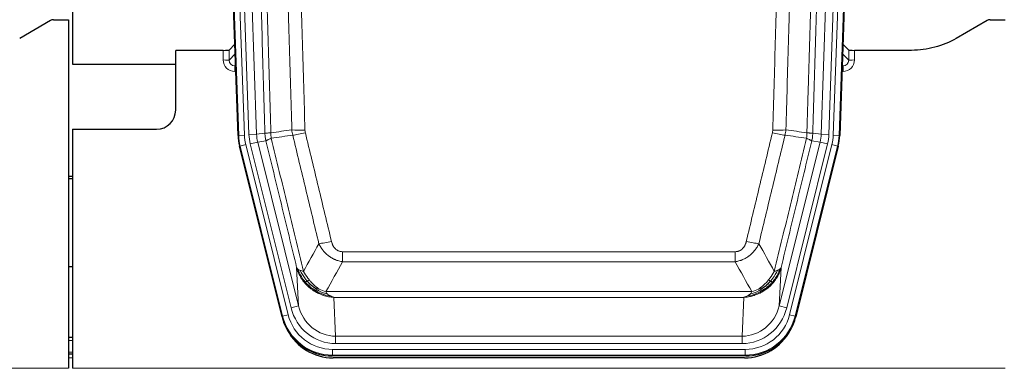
# Model space of a CAD drawing. Header units: inches. Extents: x 0 to 20790, y -12 to 14700.
# Tile 8 of 133: x 3216 to 3731, y 3637 to 3819. Entities that reach past the tile are written whole.
import ezdxf

# ---------------------------------------------------------------- set-up
doc = ezdxf.new("R2010")
doc.units = ezdxf.units.IN
doc.layers.add('1', color=7, linetype='Continuous', true_color=0xffffff)

msp = doc.modelspace()

# ---------------------------------------------------------------- linework, layer by layer
at = {"layer": '1', "color": 2, "linetype": 'Continuous', "lineweight": 25}
for p, q in [((3243.583, 4219.496), (3243.583, 3795.986)), ((3330.179, 3758.721), (3317.061, 4134.366)), ((3658.105, 4134.366), (3644.987, 3758.721)), ((3232.127, 3818.834), (3215.963, 3809.492)), ((3233.626, 3819.236), (3241.583, 3819.236)), ((3241.583, 3819.236), (3241.583, 3636.956)), ((3722.127, 3818.834), (3705.963, 3809.492)), ((3723.626, 3819.236), (3731.583, 3819.236)), ((3322.486, 3803.221), (3297.583, 3803.221)), ((3297.583, 3771.986), (3297.583, 3803.221)), ((3328.512, 3806.458), (3325.485, 3803.323)), ((3649.682, 3803.323), (3646.654, 3806.458)), ((3682.583, 3803.221), (3652.68, 3803.221)), ((3243.583, 3795.986), (3297.583, 3795.986)), ((3243.583, 3761.986), (3287.583, 3761.986)), ((3243.583, 3761.986), (3243.583, 3636.956)), ((3353.218, 3663.881), (3330.964, 3753.139)), ((3644.203, 3753.139), (3621.949, 3663.881)), ((3243.583, 3737.253), (3241.583, 3737.253)), ((3241.583, 3736.253), (3243.583, 3736.253)), ((3243.638, 3689.986), (3241.623, 3689.986)), ((3243.581, 3652.986), (3241.567, 3652.986)), ((3243.581, 3644.387), (3241.567, 3644.387)), ((3595.787, 3643.441), (3379.38, 3643.441)), ((3595.195, 3642.399), (3379.972, 3642.399))]:
    msp.add_line(p, q, dxfattribs=at)
at = {"layer": '1', "color": 110, "linetype": 'Continuous', "lineweight": 13}
for p, q in [((3330.553, 3758.773), (3317.442, 4134.216)), ((3320.436, 4134.321), (3333.547, 3758.878)), ((3322.828, 4133.379), (3335.894, 3759.208)), ((3326.82, 4133.518), (3339.886, 3759.347)), ((3635.281, 3759.347), (3648.347, 4133.518)), ((3652.339, 4133.379), (3639.273, 3759.208)), ((3641.62, 3758.878), (3654.731, 4134.321)), ((3657.725, 4134.216), (3644.614, 3758.773)), ((3322.476, 3798.174), (3322.486, 3803.221)), ((3325.485, 3803.323), (3325.474, 3798.092)), ((3649.693, 3798.092), (3649.682, 3803.323)), ((3652.68, 3803.221), (3652.691, 3798.174)), ((3325.474, 3798.092), (3328.688, 3801.42)), ((3646.479, 3801.42), (3649.693, 3798.092)), ((3328.894, 3795.527), (3328.467, 3795.084)), ((3328.467, 3795.084), (3328.467, 3792.165)), ((3328.467, 3795.084), (3328.909, 3795.084)), ((3328.467, 3792.165), (3329.011, 3792.165)), ((3646.7, 3792.165), (3646.155, 3792.165)), ((3646.257, 3795.084), (3646.7, 3795.084)), ((3646.7, 3795.084), (3646.273, 3795.527)), ((3646.7, 3795.084), (3646.7, 3792.165)), ((3330.179, 3758.721), (3330.553, 3758.773)), ((3333.547, 3758.878), (3330.553, 3758.773)), ((3335.894, 3759.208), (3339.886, 3759.347)), ((3339.886, 3759.347), (3344.263, 3759.962)), ((3344.819, 3755.824), (3340.467, 3755.212)), ((3634.699, 3755.212), (3630.348, 3755.824)), ((3630.904, 3759.962), (3635.281, 3759.347)), ((3635.281, 3759.347), (3639.273, 3759.208)), ((3644.614, 3758.773), (3641.62, 3758.878)), ((3644.614, 3758.773), (3644.987, 3758.721)), ((3331.337, 3753.191), (3330.964, 3753.139)), ((3334.244, 3753.916), (3331.337, 3753.191)), ((3353.511, 3664.256), (3331.337, 3753.191)), ((3334.244, 3753.916), (3356.418, 3664.981)), ((3336.591, 3754.246), (3340.467, 3755.212)), ((3357.943, 3668.608), (3336.591, 3754.246)), ((3340.467, 3755.212), (3361.819, 3669.574)), ((3613.348, 3669.574), (3634.699, 3755.212)), ((3617.223, 3668.608), (3638.575, 3754.246)), ((3618.749, 3664.981), (3640.923, 3753.916)), ((3643.829, 3753.191), (3621.656, 3664.256)), ((3634.699, 3755.212), (3638.575, 3754.246)), ((3643.829, 3753.191), (3640.923, 3753.916)), ((3644.203, 3753.139), (3643.829, 3753.191)), ((3384.912, 3692.688), (3384.912, 3697.929)), ((3384.912, 3697.929), (3590.255, 3697.929)), ((3590.255, 3692.688), (3590.255, 3697.929)), ((3361.819, 3669.574), (3360.861, 3689.63)), ((3590.255, 3692.688), (3384.912, 3692.688)), ((3614.305, 3689.63), (3613.348, 3669.574)), ((3376.181, 3677.069), (3598.986, 3677.069)), ((3594.873, 3674.039), (3380.293, 3674.039)), ((3380.293, 3674.039), (3381.262, 3653.76)), ((3593.905, 3653.76), (3594.873, 3674.039)), ((3357.943, 3668.608), (3361.819, 3669.574)), ((3617.223, 3668.608), (3613.348, 3669.574)), ((3353.218, 3663.881), (3353.511, 3664.256)), ((3356.418, 3664.981), (3353.511, 3664.256)), ((3621.656, 3664.256), (3618.749, 3664.981)), ((3621.656, 3664.256), (3621.949, 3663.881)), ((3381.262, 3649.896), (3381.262, 3653.76)), ((3381.262, 3653.76), (3593.905, 3653.76)), ((3593.905, 3649.896), (3593.905, 3653.76)), ((3243.581, 3651.531), (3241.567, 3651.531)), ((3593.905, 3649.896), (3381.262, 3649.896)), ((3243.581, 3645.357), (3241.567, 3645.357)), ((3243.581, 3642.387), (3241.567, 3642.387)), ((3379.673, 3643.816), (3379.38, 3643.441)), ((3379.673, 3646.812), (3595.493, 3646.812)), ((3379.673, 3643.816), (3379.673, 3646.812)), ((3595.493, 3643.816), (3379.673, 3643.816)), ((3595.493, 3643.816), (3595.493, 3646.812)), ((3595.787, 3643.441), (3595.493, 3643.816)), ((2753.583, 3636.956), (3241.583, 3636.956)), ((3243.583, 3636.956), (3731.583, 3636.956))]:
    msp.add_line(p, q, dxfattribs=at)
at = {"layer": '1', "color": 2, "linetype": 'Continuous', "lineweight": 25}
msp.add_arc((3287.583, 3771.986), 10, 270, 0, dxfattribs=at)
for centre, major_axis, ratio, start_param, end_param in [((3233.629, 3816.231), (0.923, -2.86), 0.9982885, 2.8298327, 3.3530369), ((3723.629, 3816.231), (0.923, -2.86), 0.9982885, 2.8298327, 3.3530369), ((3322.486, 3803.326), (-3, 0), 0.0349646, 1.5706703, 3.1078402), ((3652.68, 3803.326), (3, 0), 0.0349646, 3.1753451, 4.712515), ((3357.199, 3759.672, 0), (26.774, 3.763), 0.9986144, 3.0370169, 3.2461684), ((3617.967, 3759.672, 0), (-26.774, 3.763), 0.9986144, 3.0370169, 3.2461684), ((3379.438, 3670.478, 0), (16.66, 21.323), 0.9977958, 2.4794378, 2.7643876), ((3595.729, 3670.478, 0), (-16.66, 21.323), 0.9977958, 3.5187977, 3.8037475), ((3379.438, 3670.478, 0), (16.66, 21.323), 0.9977958, 2.7643876, 3.8037475), ((3379.997, 3669.415), (16.639, 21.297), 0.9990195, 2.7203481, 3.8043419), ((3595.169, 3669.415), (-16.639, 21.297), 0.9990195, 2.4788434, 3.5628372), ((3595.729, 3670.478, 0), (-16.66, 21.323), 0.9977958, 2.4794378, 3.5187977)]:
    msp.add_ellipse(centre, major_axis=major_axis, ratio=ratio, start_param=start_param, end_param=end_param, dxfattribs=at)
at = {"layer": '1', "color": 110, "linetype": 'Continuous', "lineweight": 13}
for centre, major_axis, ratio, start_param, end_param in [((3328.479, 3798.174), (-3.237, -5.067), 0.9977321, 5.2798208, 6.8506171), ((3322.476, 3798.095), (-3, 0.006), 0.0261769, 3.175273, 4.7124429), ((3328.479, 3798.095), (-1.726, -2.474), 0.9943829, 5.3201387, 6.890935), ((3646.687, 3798.174), (3.237, -5.067), 0.9977321, 5.7157535, 7.2865499), ((3646.687, 3798.095), (1.726, -2.474), 0.9943829, 5.6754356, 7.2462319), ((3652.691, 3798.095), (-3, -0.006), 0.0261769, 4.7123351, 6.249505), ((3365.216, 3762.667), (-9.996, -0.288), 0.1133347, 0.8101184, 1.5675278), ((3609.95, 3762.667), (-9.996, 0.288), 0.1133347, 1.5740649, 2.3314742), ((3357.565, 3759.723), (-26.766, -3.762), 0.9989218, 6.1786096, 6.387761), ((3357.565, 3759.723, 0), (23.799, 3.345), 0.9986144, 3.0370169, 3.2461684), ((3359.912, 3760.053, 0), (-23.799, -3.345), 0.9986144, 6.1786096, 6.387761), ((3359.912, 3760.053), (-19.844, -2.789), 0.9980617, 6.1786096, 6.387761), ((3365.404, 3761.261), (-9.719, -2.353), 0.1107863, 0.7983441, 1.5439815), ((3609.763, 3761.261), (-9.719, 2.353), 0.1107863, 1.5976112, 2.3432486), ((3615.255, 3760.053), (19.844, -2.789), 0.9980617, 6.1786096, 6.387761), ((3615.255, 3760.053), (23.799, -3.345), 0.9986144, 6.1786096, 6.387761), ((3617.602, 3759.723, 0), (-23.799, 3.345), 0.9986144, 3.0370169, 3.2461684), ((3617.602, 3759.723), (26.766, -3.762), 0.9989218, 6.1786096, 6.387761), ((3379.065, 3704.686), (-9.722, -2.342), 0.1329353, 0.7958322, 1.5387903), ((3596.102, 3704.686), (9.722, -2.342), 0.1329353, 4.744395, 5.4873531), ((3381.182, 3674.743, 0), (1.185, -24.82), 0.9658521, 4.9157844, 6.2370968), ((3381.182, 3674.743), (1.001, -20.961), 0.9530564, 4.9157844, 6.2370968), ((3593.984, 3674.743), (-1.001, -20.961), 0.9530564, 0.0460885, 1.3674009), ((3593.984, 3674.743, 0), (-1.185, -24.82), 0.9658521, 0.0460885, 1.3674009), ((3379.725, 3670.845), (-16.651, -21.313), 0.9982842, 5.6210305, 6.9453401), ((3379.725, 3670.845, 0), (14.809, 18.954), 0.9977958, 2.4794378, 3.8037475), ((3595.442, 3670.845, 0), (-14.809, 18.954), 0.9977958, 2.4794378, 3.8037475), ((3595.442, 3670.845), (16.651, -21.313), 0.9982842, 5.6210305, 6.9453401)]:
    msp.add_ellipse(centre, major_axis=major_axis, ratio=ratio, start_param=start_param, end_param=end_param, dxfattribs=at)
for points, knots in [([(3344.263, 3759.962), (3343.818, 3775.372), (3342.912, 3806.218), (3341.505, 3852.559), (3340.535, 3883.503), (3339.98, 3900.922), (3339.919, 3902.858), (3339.795, 3906.73), (3339.609, 3912.537), (3339.172, 3926.091), (3338.794, 3937.712), (3338.476, 3947.398), (3338.412, 3949.336), (3338.284, 3953.211), (3338.092, 3959.023), (3337.642, 3972.585), (3337.252, 3984.209), (3336.466, 4007.458), (3335.402, 4038.456), (3333.762, 4084.954), (3332.637, 4115.952), (3332.067, 4131.451)], [0, 0, 0, 0, 0.125, 0.25, 0.375, 0.375, 0.390625, 0.390625, 0.40625, 0.4375, 0.5, 0.5, 0.515625, 0.515625, 0.53125, 0.5625, 0.625, 0.625, 0.75, 0.875, 1, 1, 1, 1]), ([(3335.123, 4132.927), (3335.694, 4117.372), (3336.822, 4086.262), (3338.467, 4039.597), (3339.533, 4008.487), (3340.322, 3985.154), (3340.713, 3973.488), (3341.165, 3959.877), (3341.357, 3954.044), (3341.485, 3950.155), (3341.549, 3948.211), (3341.868, 3938.489), (3342.247, 3926.826), (3342.685, 3913.223), (3342.872, 3907.395), (3342.996, 3903.509), (3343.058, 3901.566), (3343.614, 3884.083), (3344.587, 3853.027), (3345.998, 3806.517), (3346.906, 3775.559), (3347.352, 3760.093)], [0, 0, 0, 0, 0.125, 0.25, 0.375, 0.375, 0.4375, 0.46875, 0.484375, 0.484375, 0.5, 0.5, 0.5625, 0.59375, 0.609375, 0.609375, 0.625, 0.625, 0.75, 0.875, 1, 1, 1, 1]), ([(3627.815, 3760.093), (3627.87, 3762.026), (3627.926, 3763.96), (3628.038, 3767.827), (3628.207, 3773.629), (3628.602, 3787.169), (3628.946, 3798.782), (3629.639, 3822.015), (3630.579, 3853.014), (3632.038, 3899.579), (3633.042, 3930.665), (3633.616, 3948.163), (3633.68, 3950.107), (3633.808, 3953.996), (3634, 3959.83), (3634.452, 3973.443), (3634.843, 3985.114), (3635.172, 3994.84), (3635.238, 3996.786), (3635.37, 4000.676), (3635.568, 4006.512), (3636.033, 4020.129), (3636.436, 4031.8), (3637.248, 4055.141), (3638.345, 4086.259), (3639.472, 4117.372), (3640.044, 4132.927)], [0, 0, 0, 0, 0.015625, 0.015625, 0.03125, 0.0625, 0.125, 0.125, 0.25, 0.375, 0.5, 0.5, 0.515625, 0.515625, 0.53125, 0.5625, 0.625, 0.625, 0.640625, 0.640625, 0.65625, 0.6875, 0.75, 0.75, 0.875, 1, 1, 1, 1]), ([(3643.099, 4131.451), (3642.529, 4115.952), (3641.405, 4084.95), (3640.311, 4053.944), (3639.501, 4030.686), (3639.1, 4019.057), (3638.636, 4005.489), (3638.438, 3999.674), (3638.307, 3995.797), (3638.241, 3993.859), (3637.913, 3984.167), (3637.523, 3972.538), (3637.073, 3958.974), (3636.881, 3953.162), (3636.753, 3949.287), (3636.689, 3947.349), (3636.117, 3929.914), (3635.115, 3898.941), (3633.661, 3852.545), (3632.255, 3806.216), (3631.349, 3775.373), (3630.904, 3759.962)], [0, 0, 0, 0, 0.125, 0.25, 0.25, 0.3125, 0.34375, 0.359375, 0.359375, 0.375, 0.375, 0.4375, 0.46875, 0.484375, 0.484375, 0.5, 0.5, 0.625, 0.75, 0.875, 1, 1, 1, 1]), ([(3358.349, 3761.647), (3357.91, 3776.866), (3357.019, 3807.328), (3356.097, 3837.838), (3355.394, 3860.738), (3355.158, 3868.374), (3354.681, 3883.653), (3354.441, 3891.295), (3353.715, 3914.231), (3353.223, 3929.528), (3352.599, 3948.658), (3352.473, 3952.484), (3352.222, 3960.136), (3351.843, 3971.614), (3351.46, 3983.092), (3350.688, 4006.048), (3349.645, 4036.657), (3348.035, 4082.572), (3346.933, 4113.182), (3346.375, 4128.488)], [0, 0, 0, 0, 0.125, 0.25, 0.25, 0.3125, 0.3125, 0.375, 0.375, 0.5, 0.5, 0.53125, 0.53125, 0.5625, 0.625, 0.625, 0.75, 0.875, 1, 1, 1, 1]), ([(3353.258, 4128.831), (3353.815, 4113.506), (3354.916, 4082.858), (3356.524, 4036.886), (3357.566, 4006.239), (3358.337, 3983.254), (3358.719, 3971.761), (3359.097, 3960.269), (3359.349, 3952.608), (3359.474, 3948.777), (3360.097, 3929.623), (3360.589, 3914.307), (3361.314, 3891.343), (3361.554, 3883.691), (3362.03, 3868.393), (3362.266, 3860.747), (3362.968, 3837.819), (3363.888, 3807.271), (3364.779, 3776.771), (3365.216, 3761.533)], [0, 0, 0, 0, 0.125, 0.25, 0.375, 0.375, 0.4375, 0.46875, 0.46875, 0.5, 0.5, 0.625, 0.625, 0.6875, 0.6875, 0.75, 0.75, 0.875, 1, 1, 1, 1]), ([(3609.95, 3761.533), (3610.388, 3776.771), (3611.278, 3807.271), (3612.199, 3837.819), (3612.901, 3860.747), (3613.137, 3868.393), (3613.613, 3883.691), (3613.853, 3891.343), (3614.578, 3914.307), (3615.069, 3929.623), (3615.693, 3948.777), (3615.818, 3952.608), (3616.069, 3960.269), (3616.448, 3971.761), (3616.83, 3983.254), (3617.601, 4006.239), (3618.643, 4036.886), (3620.251, 4082.858), (3621.351, 4113.506), (3621.909, 4128.831)], [0, 0, 0, 0, 0.125, 0.25, 0.25, 0.3125, 0.3125, 0.375, 0.375, 0.5, 0.5, 0.53125, 0.53125, 0.5625, 0.625, 0.625, 0.75, 0.875, 1, 1, 1, 1]), ([(3628.792, 4128.488), (3628.234, 4113.182), (3627.132, 4082.572), (3625.522, 4036.657), (3624.478, 4006.048), (3623.707, 3983.092), (3623.324, 3971.614), (3622.945, 3960.136), (3622.693, 3952.484), (3622.568, 3948.658), (3621.943, 3929.528), (3621.452, 3914.231), (3620.725, 3891.295), (3620.485, 3883.653), (3620.009, 3868.374), (3619.772, 3860.738), (3619.069, 3837.838), (3618.148, 3807.328), (3617.256, 3776.866), (3616.818, 3761.647)], [0, 0, 0, 0, 0.125, 0.25, 0.375, 0.375, 0.4375, 0.46875, 0.46875, 0.5, 0.5, 0.625, 0.625, 0.6875, 0.6875, 0.75, 0.75, 0.875, 1, 1, 1, 1]), ([(3365.404, 3760.122), (3365.348, 3760.354), (3365.304, 3760.587), (3365.242, 3761.058), (3365.223, 3761.294), (3365.216, 3761.533)], [0, 0, 0, 0, 0.5, 0.5, 1, 1, 1, 1]), ([(3609.95, 3761.533), (3609.943, 3761.294), (3609.924, 3761.058), (3609.862, 3760.587), (3609.819, 3760.354), (3609.763, 3760.122)], [0, 0, 0, 0, 0.5, 0.5, 1, 1, 1, 1]), ([(3344.263, 3759.962), (3344.288, 3759.96), (3344.338, 3759.957), (3344.527, 3759.955), (3344.796, 3759.956), (3345.272, 3759.963), (3346.055, 3759.992), (3346.92, 3760.059), (3347.352, 3760.093)], [0, 0, 0, 0, 0.1250992, 0.25018, 0.3752424, 0.5002868, 0.7501372, 1, 1, 1, 1]), ([(3344.819, 3755.824), (3344.75, 3756.129), (3344.596, 3756.806), (3344.402, 3758.007), (3344.296, 3759.086), (3344.269, 3759.783), (3344.263, 3759.962)], [0, 0, 0, 0, 0.2247758, 0.4999124, 0.8717677, 1, 1, 1, 1]), ([(3344.819, 3755.824), (3344.84, 3755.875), (3344.918, 3755.941), (3345.181, 3756.108), (3345.367, 3756.208), (3345.839, 3756.445), (3346.124, 3756.582), (3346.782, 3756.892), (3347.155, 3757.066), (3347.564, 3757.258)], [0, 0, 0, 0, 0.25, 0.25, 0.5, 0.5, 0.75, 0.75, 1, 1, 1, 1]), ([(3360.861, 3689.63), (3359.531, 3695.137), (3358.198, 3700.647), (3355.531, 3711.672), (3354.195, 3717.186), (3350.184, 3733.735), (3347.505, 3744.776), (3344.819, 3755.824)], [0, 0, 0, 0, 0.25, 0.25, 0.5, 0.5, 1, 1, 1, 1]), ([(3347.564, 3757.258), (3347.489, 3757.724), (3347.446, 3758.194), (3347.388, 3759.139), (3347.373, 3759.615), (3347.352, 3760.093)], [0, 0, 0, 0, 0.5, 0.5, 1, 1, 1, 1]), ([(3347.564, 3757.258), (3350.386, 3745.634), (3353.202, 3734.018), (3357.415, 3716.606), (3358.818, 3710.805), (3361.621, 3699.207), (3363.02, 3693.41), (3364.418, 3687.616)], [0, 0, 0, 0, 0.5, 0.5, 0.75, 0.75, 1, 1, 1, 1]), ([(3372.485, 3702.125), (3371.35, 3706.846), (3370.213, 3711.568), (3367.938, 3721.016), (3366.799, 3725.742), (3363.38, 3739.923), (3361.096, 3749.382), (3358.807, 3758.848)], [0, 0, 0, 0, 0.25, 0.25, 0.5, 0.5, 1, 1, 1, 1]), ([(3365.404, 3760.122), (3367.689, 3750.643), (3369.97, 3741.17), (3373.386, 3726.97), (3374.523, 3722.237), (3376.796, 3712.776), (3377.931, 3708.047), (3379.065, 3703.32)], [0, 0, 0, 0, 0.5, 0.5, 0.75, 0.75, 1, 1, 1, 1]), ([(3596.102, 3703.32), (3597.236, 3708.047), (3598.371, 3712.776), (3600.643, 3722.237), (3601.781, 3726.97), (3605.196, 3741.17), (3607.477, 3750.643), (3609.763, 3760.122)], [0, 0, 0, 0, 0.25, 0.25, 0.5, 0.5, 1, 1, 1, 1]), ([(3616.359, 3758.848), (3614.071, 3749.382), (3611.787, 3739.923), (3608.367, 3725.742), (3607.229, 3721.016), (3604.953, 3711.568), (3603.817, 3706.846), (3602.682, 3702.125)], [0, 0, 0, 0, 0.5, 0.5, 0.75, 0.75, 1, 1, 1, 1]), ([(3610.749, 3687.616), (3612.147, 3693.41), (3613.546, 3699.207), (3616.348, 3710.805), (3617.751, 3716.606), (3621.965, 3734.018), (3624.78, 3745.634), (3627.603, 3757.258)], [0, 0, 0, 0, 0.25, 0.25, 0.5, 0.5, 1, 1, 1, 1]), ([(3630.348, 3755.824), (3627.662, 3744.776), (3624.982, 3733.735), (3620.971, 3717.186), (3619.636, 3711.672), (3616.968, 3700.647), (3615.636, 3695.137), (3614.305, 3689.63)], [0, 0, 0, 0, 0.5, 0.5, 0.75, 0.75, 1, 1, 1, 1]), ([(3627.815, 3760.093), (3627.794, 3759.615), (3627.778, 3759.139), (3627.72, 3758.194), (3627.678, 3757.724), (3627.603, 3757.258)], [0, 0, 0, 0, 0.5, 0.5, 1, 1, 1, 1]), ([(3627.603, 3757.258), (3628.011, 3757.066), (3628.384, 3756.892), (3629.042, 3756.582), (3629.328, 3756.445), (3629.799, 3756.208), (3629.985, 3756.108), (3630.249, 3755.941), (3630.326, 3755.875), (3630.348, 3755.824)], [0, 0, 0, 0, 0.25, 0.25, 0.5, 0.5, 0.75, 0.75, 1, 1, 1, 1]), ([(3627.815, 3760.093), (3628.004, 3760.077), (3628.406, 3760.045), (3628.971, 3760.009), (3629.525, 3759.979), (3630.141, 3759.957), (3630.7, 3759.949), (3630.836, 3759.958), (3630.904, 3759.962)], [0, 0, 0, 0, 0.1064395, 0.2252974, 0.3565726, 0.5002636, 0.7501339, 1, 1, 1, 1]), ([(3630.904, 3759.962), (3630.897, 3759.783), (3630.871, 3759.085), (3630.764, 3758.007), (3630.571, 3756.806), (3630.417, 3756.129), (3630.348, 3755.824)], [0, 0, 0, 0, 0.1283244, 0.5000876, 0.7752121, 1, 1, 1, 1]), ([(3384.912, 3692.688), (3384.577, 3692.736), (3384.244, 3692.795), (3383.581, 3692.934), (3383.253, 3693.014), (3382.277, 3693.285), (3381.639, 3693.506), (3380.936, 3693.803), (3380.859, 3693.837), (3380.703, 3693.906), (3380.626, 3693.941), (3380.394, 3694.048), (3380.241, 3694.122), (3379.787, 3694.35), (3379.192, 3694.673), (3378.619, 3695.035), (3378.198, 3695.32), (3377.989, 3695.466), (3377.784, 3695.618), (3377.648, 3695.72), (3377.58, 3695.772), (3376.974, 3696.241), (3376.466, 3696.69), (3375.747, 3697.406), (3375.514, 3697.652), (3375.176, 3698.032), (3375.065, 3698.161), (3374.847, 3698.422), (3374.739, 3698.554), (3374.212, 3699.221), (3373.824, 3699.775), (3373.109, 3700.922), (3372.782, 3701.514), (3372.485, 3702.125)], [0, 0, 0, 0, 0.0625, 0.0625, 0.125, 0.125, 0.25, 0.25, 0.265625, 0.265625, 0.28125, 0.28125, 0.3125, 0.3125, 0.375, 0.4375, 0.4375, 0.46875, 0.484375, 0.484375, 0.5, 0.5, 0.625, 0.625, 0.6875, 0.6875, 0.71875, 0.71875, 0.75, 0.75, 0.875, 0.875, 1, 1, 1, 1]), ([(3384.912, 3697.929), (3384.729, 3697.929), (3384.547, 3697.937), (3384.183, 3697.968), (3384.003, 3697.993), (3383.648, 3698.058), (3383.472, 3698.099), (3383.126, 3698.199), (3382.955, 3698.257), (3382.744, 3698.343), (3382.702, 3698.36), (3382.618, 3698.397), (3382.494, 3698.453), (3382.372, 3698.514), (3382.133, 3698.641), (3381.826, 3698.828), (3381.539, 3699.045), (3381.365, 3699.19), (3381.331, 3699.22), (3381.263, 3699.28), (3381.229, 3699.31), (3381.129, 3699.403), (3381.064, 3699.466), (3380.875, 3699.659), (3380.756, 3699.793), (3380.529, 3700.071), (3380.422, 3700.214), (3380.219, 3700.509), (3380.123, 3700.661), (3380.01, 3700.856), (3379.988, 3700.895), (3379.944, 3700.974), (3379.923, 3701.014), (3379.859, 3701.134), (3379.818, 3701.214), (3379.699, 3701.456), (3379.626, 3701.62), (3379.489, 3701.951), (3379.425, 3702.118), (3379.249, 3702.625), (3379.149, 3702.969), (3379.065, 3703.32)], [0, 0, 0, 0, 0.0625, 0.0625, 0.125, 0.125, 0.1875, 0.1875, 0.25, 0.25, 0.265625, 0.265625, 0.28125, 0.3125, 0.3125, 0.375, 0.4375, 0.4375, 0.453125, 0.453125, 0.46875, 0.46875, 0.5, 0.5, 0.5625, 0.5625, 0.625, 0.625, 0.6875, 0.6875, 0.703125, 0.703125, 0.71875, 0.71875, 0.75, 0.75, 0.8125, 0.8125, 0.875, 0.875, 1, 1, 1, 1]), ([(3596.102, 3703.32), (3596.08, 3703.232), (3596.058, 3703.145), (3596.012, 3702.97), (3595.988, 3702.883), (3595.913, 3702.624), (3595.858, 3702.454), (3595.74, 3702.116), (3595.677, 3701.949), (3595.54, 3701.619), (3595.467, 3701.456), (3595.31, 3701.135), (3595.226, 3700.976), (3595.09, 3700.743), (3595.044, 3700.666), (3594.947, 3700.513), (3594.898, 3700.437), (3594.744, 3700.213), (3594.636, 3700.068), (3594.408, 3699.79), (3594.288, 3699.656), (3594.099, 3699.463), (3594.001, 3699.368), (3593.901, 3699.277), (3593.832, 3699.217), (3593.798, 3699.187), (3593.623, 3699.041), (3593.479, 3698.932), (3593.032, 3698.63), (3592.715, 3698.461), (3592.295, 3698.291), (3592.21, 3698.259), (3592.037, 3698.2), (3591.95, 3698.172), (3591.688, 3698.097), (3591.512, 3698.056), (3591.158, 3697.992), (3590.979, 3697.968), (3590.619, 3697.937), (3590.437, 3697.929), (3590.255, 3697.929)], [0, 0, 0, 0, 0.03125, 0.03125, 0.0625, 0.0625, 0.125, 0.125, 0.1875, 0.1875, 0.25, 0.25, 0.3125, 0.3125, 0.34375, 0.34375, 0.375, 0.375, 0.4375, 0.4375, 0.5, 0.5, 0.53125, 0.546875, 0.546875, 0.5625, 0.5625, 0.625, 0.625, 0.75, 0.75, 0.78125, 0.78125, 0.8125, 0.8125, 0.875, 0.875, 0.9375, 0.9375, 1, 1, 1, 1]), ([(3602.682, 3702.125), (3602.384, 3701.514), (3602.058, 3700.922), (3601.345, 3699.778), (3600.958, 3699.226), (3600.33, 3698.43), (3600.058, 3698.105), (3599.773, 3697.789), (3599.658, 3697.663), (3599.599, 3697.6), (3599.424, 3697.414), (3599.305, 3697.292), (3598.703, 3696.692), (3598.194, 3696.242), (3597.522, 3695.721), (3597.385, 3695.619), (3597.178, 3695.469), (3597.109, 3695.419), (3596.969, 3695.321), (3596.899, 3695.273), (3596.547, 3695.035), (3596.26, 3694.854), (3595.384, 3694.34), (3594.779, 3694.036), (3594.075, 3693.738), (3593.997, 3693.706), (3593.839, 3693.642), (3593.76, 3693.611), (3593.522, 3693.519), (3593.363, 3693.461), (3592.883, 3693.294), (3592.56, 3693.193), (3591.585, 3692.923), (3590.925, 3692.785), (3590.255, 3692.688)], [0, 0, 0, 0, 0.125, 0.125, 0.25, 0.25, 0.3125, 0.328125, 0.328125, 0.34375, 0.34375, 0.375, 0.375, 0.5, 0.5, 0.53125, 0.53125, 0.546875, 0.546875, 0.5625, 0.5625, 0.625, 0.625, 0.75, 0.75, 0.765625, 0.765625, 0.78125, 0.78125, 0.8125, 0.8125, 0.875, 0.875, 1, 1, 1, 1]), ([(3364.893, 3681.803), (3364.646, 3682.11), (3364.089, 3682.801), (3363.255, 3684.024), (3362.371, 3685.565), (3361.504, 3687.453), (3361.085, 3688.872), (3360.861, 3689.63)], [0, 0, 0, 0, 0.132495, 0.2987501, 0.4987593, 0.7325133, 1, 1, 1, 1]), ([(3365.383, 3682.033), (3364.948, 3682.543), (3364.538, 3683.073), (3363.009, 3685.255), (3362.113, 3687.034), (3361.5, 3688.847)], [0, 0, 0, 0, 0.25, 0.25, 1, 1, 1, 1]), ([(3613.666, 3688.847), (3613.054, 3687.034), (3612.158, 3685.255), (3610.628, 3683.073), (3610.218, 3682.543), (3609.783, 3682.033)], [0, 0, 0, 0, 0.75, 0.75, 1, 1, 1, 1]), ([(3614.305, 3689.63), (3614.184, 3689.196), (3613.95, 3688.357), (3613.509, 3687.174), (3613.039, 3686.103), (3612.549, 3685.142), (3612.057, 3684.286), (3611.575, 3683.532), (3611.114, 3682.874), (3610.685, 3682.306), (3610.404, 3681.963), (3610.274, 3681.803)], [0, 0, 0, 0, 0.1527923, 0.2951653, 0.4271184, 0.5486511, 0.6597631, 0.7604539, 0.8507236, 0.9305721, 1, 1, 1, 1]), ([(3613.666, 3688.847), (3613.627, 3688.816), (3613.587, 3688.786), (3613.419, 3688.667), (3613.28, 3688.581), (3612.977, 3688.413), (3612.812, 3688.331), (3612.577, 3688.226), (3612.517, 3688.2), (3612.456, 3688.175)], [0, 0, 0, 0, 0.125, 0.125, 0.5, 0.5, 0.875, 0.875, 1, 1, 1, 1]), ([(3614.305, 3689.63), (3614.221, 3689.421), (3614.079, 3689.221), (3613.816, 3688.969), (3613.744, 3688.907), (3613.666, 3688.847)], [0, 0, 0, 0, 0.75, 0.75, 1, 1, 1, 1]), ([(3366.369, 3682.56), (3365.997, 3682.992), (3365.641, 3683.436), (3364.28, 3685.255), (3363.409, 3686.709), (3362.711, 3688.175)], [0, 0, 0, 0, 0.25, 0.25, 1, 1, 1, 1]), ([(3367.593, 3683.009), (3367.294, 3683.379), (3367.004, 3683.757), (3365.877, 3685.287), (3365.111, 3686.475), (3364.418, 3687.616)], [0, 0, 0, 0, 0.25, 0.25, 1, 1, 1, 1]), ([(3610.749, 3687.616), (3610.056, 3686.475), (3609.289, 3685.287), (3608.163, 3683.757), (3607.872, 3683.379), (3607.573, 3683.009)], [0, 0, 0, 0, 0.75, 0.75, 1, 1, 1, 1]), ([(3612.456, 3688.175), (3611.757, 3686.709), (3610.886, 3685.255), (3609.526, 3683.436), (3609.169, 3682.992), (3608.798, 3682.56)], [0, 0, 0, 0, 0.75, 0.75, 1, 1, 1, 1]), ([(3612.456, 3688.175), (3612.333, 3688.124), (3612.205, 3688.074), (3611.872, 3687.951), (3611.662, 3687.881), (3611.22, 3687.744), (3610.989, 3687.679), (3610.749, 3687.616)], [0, 0, 0, 0, 0.25, 0.25, 0.625, 0.625, 1, 1, 1, 1]), ([(3364.893, 3681.803), (3364.929, 3681.809), (3364.971, 3681.824), (3365.077, 3681.869), (3365.139, 3681.901), (3365.265, 3681.968), (3365.321, 3681.999), (3365.383, 3682.033)], [0, 0, 0, 0, 0.375, 0.375, 0.75, 0.75, 1, 1, 1, 1]), ([(3371.896, 3676.32), (3371.499, 3676.525), (3370.686, 3676.943), (3369.493, 3677.681), (3368.296, 3678.526), (3367.117, 3679.493), (3365.961, 3680.58), (3365.253, 3681.39), (3364.893, 3681.803)], [0, 0, 0, 0, 0.1495041, 0.3058451, 0.4690463, 0.6391276, 0.8161069, 1, 1, 1, 1]), ([(3365.383, 3682.033), (3365.414, 3682.05), (3365.446, 3682.068), (3365.581, 3682.143), (3365.694, 3682.206), (3365.943, 3682.342), (3366.079, 3682.414), (3366.271, 3682.512), (3366.32, 3682.536), (3366.369, 3682.56)], [0, 0, 0, 0, 0.125, 0.125, 0.5, 0.5, 0.875, 0.875, 1, 1, 1, 1]), ([(3366.369, 3682.56), (3366.468, 3682.608), (3366.569, 3682.656), (3366.826, 3682.77), (3366.983, 3682.834), (3367.294, 3682.941), (3367.447, 3682.983), (3367.593, 3683.009)], [0, 0, 0, 0, 0.25, 0.25, 0.625, 0.625, 1, 1, 1, 1]), ([(3371.563, 3679.13), (3371.382, 3679.261), (3371.204, 3679.396), (3370.497, 3679.955), (3369.982, 3680.415), (3368.988, 3681.396), (3368.509, 3681.917), (3367.894, 3682.641), (3367.743, 3682.824), (3367.593, 3683.009)], [0, 0, 0, 0, 0.125, 0.125, 0.5, 0.5, 0.875, 0.875, 1, 1, 1, 1]), ([(3371.412, 3678.149), (3371.411, 3678.247), (3371.412, 3678.344), (3371.426, 3678.578), (3371.442, 3678.712), (3371.49, 3678.948), (3371.522, 3679.051), (3371.563, 3679.13)], [0, 0, 0, 0, 0.25, 0.25, 0.625, 0.625, 1, 1, 1, 1]), ([(3371.581, 3677.033), (3371.569, 3677.073), (3371.557, 3677.114), (3371.513, 3677.283), (3371.484, 3677.419), (3371.44, 3677.704), (3371.425, 3677.853), (3371.415, 3678.05), (3371.413, 3678.1), (3371.412, 3678.149)], [0, 0, 0, 0, 0.125, 0.125, 0.5, 0.5, 0.875, 0.875, 1, 1, 1, 1]), ([(3377.051, 3675.731), (3375.641, 3676.051), (3374.204, 3676.592), (3372.334, 3677.585), (3371.87, 3677.856), (3371.412, 3678.149)], [0, 0, 0, 0, 0.75, 0.75, 1, 1, 1, 1]), ([(3376.181, 3677.069), (3374.96, 3677.282), (3373.784, 3677.747), (3372.29, 3678.628), (3371.923, 3678.869), (3371.563, 3679.13)], [0, 0, 0, 0, 0.75, 0.75, 1, 1, 1, 1]), ([(3603.754, 3678.149), (3603.297, 3677.856), (3602.833, 3677.585), (3600.962, 3676.592), (3599.526, 3676.051), (3598.115, 3675.731)], [0, 0, 0, 0, 0.25, 0.25, 1, 1, 1, 1]), ([(3603.604, 3679.13), (3603.244, 3678.869), (3602.876, 3678.628), (3601.382, 3677.747), (3600.206, 3677.282), (3598.986, 3677.069)], [0, 0, 0, 0, 0.25, 0.25, 1, 1, 1, 1]), ([(3610.274, 3681.803), (3609.965, 3681.447), (3609.358, 3680.748), (3608.375, 3679.792), (3607.372, 3678.926), (3606.352, 3678.15), (3605.325, 3677.46), (3604.303, 3676.848), (3603.61, 3676.494), (3603.271, 3676.32)], [0, 0, 0, 0, 0.1580483, 0.3110147, 0.4589091, 0.6017421, 0.7395257, 0.8722733, 1, 1, 1, 1]), ([(3603.585, 3677.033), (3603.598, 3677.073), (3603.609, 3677.114), (3603.654, 3677.283), (3603.683, 3677.419), (3603.727, 3677.704), (3603.742, 3677.853), (3603.752, 3678.05), (3603.753, 3678.1), (3603.754, 3678.149)], [0, 0, 0, 0, 0.125, 0.125, 0.5, 0.5, 0.875, 0.875, 1, 1, 1, 1]), ([(3607.573, 3683.009), (3607.424, 3682.824), (3607.272, 3682.641), (3606.658, 3681.917), (3606.179, 3681.396), (3605.184, 3680.415), (3604.67, 3679.955), (3603.963, 3679.396), (3603.784, 3679.261), (3603.604, 3679.13)], [0, 0, 0, 0, 0.125, 0.125, 0.5, 0.5, 0.875, 0.875, 1, 1, 1, 1]), ([(3603.754, 3678.149), (3603.756, 3678.247), (3603.754, 3678.344), (3603.741, 3678.578), (3603.725, 3678.712), (3603.677, 3678.948), (3603.644, 3679.051), (3603.604, 3679.13)], [0, 0, 0, 0, 0.25, 0.25, 0.625, 0.625, 1, 1, 1, 1]), ([(3608.798, 3682.56), (3608.699, 3682.608), (3608.598, 3682.656), (3608.341, 3682.77), (3608.183, 3682.834), (3607.873, 3682.941), (3607.719, 3682.983), (3607.573, 3683.009)], [0, 0, 0, 0, 0.25, 0.25, 0.625, 0.625, 1, 1, 1, 1]), ([(3609.783, 3682.033), (3609.753, 3682.05), (3609.72, 3682.068), (3609.586, 3682.143), (3609.473, 3682.206), (3609.223, 3682.342), (3609.087, 3682.414), (3608.896, 3682.512), (3608.847, 3682.536), (3608.798, 3682.56)], [0, 0, 0, 0, 0.125, 0.125, 0.5, 0.5, 0.875, 0.875, 1, 1, 1, 1]), ([(3610.274, 3681.803), (3610.202, 3681.816), (3610.103, 3681.86), (3609.901, 3681.968), (3609.845, 3681.999), (3609.783, 3682.033)], [0, 0, 0, 0, 0.75, 0.75, 1, 1, 1, 1]), ([(3371.896, 3676.32), (3371.862, 3676.379), (3371.823, 3676.448), (3371.741, 3676.61), (3371.699, 3676.702), (3371.631, 3676.877), (3371.605, 3676.953), (3371.581, 3677.033)], [0, 0, 0, 0, 0.375, 0.375, 0.75, 0.75, 1, 1, 1, 1]), ([(3378.723, 3674.73), (3376.95, 3674.953), (3375.121, 3675.436), (3372.747, 3676.441), (3372.159, 3676.723), (3371.581, 3677.033)], [0, 0, 0, 0, 0.75, 0.75, 1, 1, 1, 1]), ([(3380.293, 3674.039), (3379.849, 3674.08), (3378.947, 3674.163), (3377.573, 3674.393), (3376.17, 3674.711), (3374.747, 3675.134), (3373.309, 3675.659), (3372.371, 3676.098), (3371.896, 3676.32)], [0, 0, 0, 0, 0.1561441, 0.3164106, 0.4808681, 0.6495804, 0.8226062, 1, 1, 1, 1]), ([(3377.051, 3675.731), (3376.933, 3675.827), (3376.823, 3675.927), (3376.574, 3676.186), (3376.449, 3676.35), (3376.263, 3676.696), (3376.202, 3676.877), (3376.181, 3677.069)], [0, 0, 0, 0, 0.25, 0.25, 0.625, 0.625, 1, 1, 1, 1]), ([(3378.723, 3674.73), (3378.649, 3674.766), (3378.575, 3674.802), (3378.279, 3674.949), (3378.057, 3675.067), (3377.63, 3675.317), (3377.424, 3675.449), (3377.172, 3675.635), (3377.11, 3675.682), (3377.051, 3675.731)], [0, 0, 0, 0, 0.125, 0.125, 0.5, 0.5, 0.875, 0.875, 1, 1, 1, 1]), ([(3380.293, 3674.039), (3380.141, 3674.105), (3379.965, 3674.179), (3379.582, 3674.343), (3379.375, 3674.432), (3379.017, 3674.592), (3378.87, 3674.66), (3378.723, 3674.73)], [0, 0, 0, 0, 0.375, 0.375, 0.75, 0.75, 1, 1, 1, 1]), ([(3603.271, 3676.32), (3602.863, 3676.128), (3602.057, 3675.748), (3600.825, 3675.277), (3599.601, 3674.883), (3598.388, 3674.566), (3597.194, 3674.322), (3596.023, 3674.142), (3595.254, 3674.073), (3594.873, 3674.039)], [0, 0, 0, 0, 0.1523218, 0.3014284, 0.4473536, 0.5901335, 0.7298066, 0.8664141, 1, 1, 1, 1]), ([(3594.873, 3674.039), (3594.996, 3674.091), (3595.272, 3674.207), (3595.805, 3674.432), (3596.218, 3674.625), (3596.444, 3674.73)], [0, 0, 0, 0, 0.2664231, 0.5992998, 1, 1, 1, 1]), ([(3603.585, 3677.033), (3603.008, 3676.723), (3602.42, 3676.441), (3600.046, 3675.436), (3598.216, 3674.953), (3596.444, 3674.73)], [0, 0, 0, 0, 0.25, 0.25, 1, 1, 1, 1]), ([(3596.444, 3674.73), (3596.654, 3674.835), (3596.947, 3674.98), (3597.393, 3675.229), (3597.747, 3675.448), (3598, 3675.642), (3598.115, 3675.731)], [0, 0, 0, 0, 0.3659786, 0.5111863, 0.7766492, 1, 1, 1, 1]), ([(3598.115, 3675.731), (3598.348, 3675.937), (3598.771, 3676.31), (3598.919, 3676.834), (3598.986, 3677.069)], [0, 0, 0, 0, 0.5515604, 1, 1, 1, 1]), ([(3603.271, 3676.32), (3603.304, 3676.379), (3603.343, 3676.448), (3603.425, 3676.61), (3603.468, 3676.702), (3603.535, 3676.877), (3603.561, 3676.953), (3603.585, 3677.033)], [0, 0, 0, 0, 0.375, 0.375, 0.75, 0.75, 1, 1, 1, 1])]:
    msp.add_open_spline(points, degree=3, knots=knots, dxfattribs=at)
at = {"layer": '1', "color": 2, "linetype": 'Continuous', "lineweight": 25}
for points, knots in [([(3705.963, 3809.492), (3702.429, 3807.45), (3698.628, 3805.873), (3690.745, 3803.759), (3686.664, 3803.221), (3682.583, 3803.221)], [0, 0, 0, 0, 0.5, 0.5, 1, 1, 1, 1]), ([(3371.581, 3677.033), (3371.292, 3677.188), (3371.006, 3677.35), (3369.872, 3678.028), (3369.049, 3678.6), (3367.484, 3679.86), (3366.742, 3680.547), (3365.824, 3681.527), (3365.601, 3681.778), (3365.383, 3682.033)], [0, 0, 0, 0, 0.125, 0.125, 0.5, 0.5, 0.875, 0.875, 1, 1, 1, 1]), ([(3371.412, 3678.149), (3371.184, 3678.295), (3370.956, 3678.446), (3370.055, 3679.072), (3369.395, 3679.588), (3368.126, 3680.699), (3367.516, 3681.295), (3366.744, 3682.131), (3366.555, 3682.344), (3366.369, 3682.56)], [0, 0, 0, 0, 0.125, 0.125, 0.5, 0.5, 0.875, 0.875, 1, 1, 1, 1]), ([(3609.783, 3682.033), (3609.566, 3681.778), (3609.342, 3681.527), (3608.424, 3680.547), (3607.683, 3679.86), (3606.118, 3678.6), (3605.295, 3678.028), (3604.161, 3677.35), (3603.874, 3677.188), (3603.585, 3677.033)], [0, 0, 0, 0, 0.125, 0.125, 0.5, 0.5, 0.875, 0.875, 1, 1, 1, 1]), ([(3608.798, 3682.56), (3608.612, 3682.344), (3608.422, 3682.131), (3607.651, 3681.295), (3607.041, 3680.699), (3605.771, 3679.588), (3605.112, 3679.072), (3604.21, 3678.446), (3603.983, 3678.295), (3603.754, 3678.149)], [0, 0, 0, 0, 0.125, 0.125, 0.5, 0.5, 0.875, 0.875, 1, 1, 1, 1])]:
    msp.add_open_spline(points, degree=3, knots=knots, dxfattribs=at)
at = {"layer": '1', "color": 110, "linetype": 'Continuous', "lineweight": 13}
for points in [[(3347.352, 3760.093), (3351.017, 3760.613), (3354.683, 3761.131), (3358.349, 3761.647)], [(3358.807, 3758.848), (3358.695, 3759.307), (3358.506, 3760.234), (3358.389, 3761.174), (3358.349, 3761.647)], [(3616.818, 3761.647), (3616.777, 3761.174), (3616.66, 3760.234), (3616.472, 3759.307), (3616.359, 3758.848)], [(3616.818, 3761.647), (3620.484, 3761.131), (3624.15, 3760.613), (3627.815, 3760.093)], [(3358.807, 3758.848), (3355.059, 3758.32), (3351.311, 3757.791), (3347.564, 3757.258)], [(3627.603, 3757.258), (3623.855, 3757.791), (3620.108, 3758.32), (3616.359, 3758.848)], [(3364.418, 3687.616), (3367.092, 3692.457), (3369.781, 3697.293), (3372.485, 3702.125)], [(3602.682, 3702.125), (3605.385, 3697.293), (3608.075, 3692.457), (3610.749, 3687.616)], [(3360.861, 3689.63), (3360.976, 3689.343), (3361.19, 3689.081), (3361.5, 3688.847)], [(3361.5, 3688.847), (3361.813, 3688.596), (3362.22, 3688.371), (3362.711, 3688.175)], [(3384.912, 3692.688), (3381.984, 3687.487), (3379.074, 3682.281), (3376.181, 3677.069)], [(3598.986, 3677.069), (3596.093, 3682.281), (3593.182, 3687.487), (3590.255, 3692.688)], [(3362.711, 3688.175), (3363.203, 3687.962), (3363.777, 3687.775), (3364.418, 3687.616)]]:
    msp.add_open_spline(points, degree=3, dxfattribs=at)

doc.saveas('drawing.dxf')
